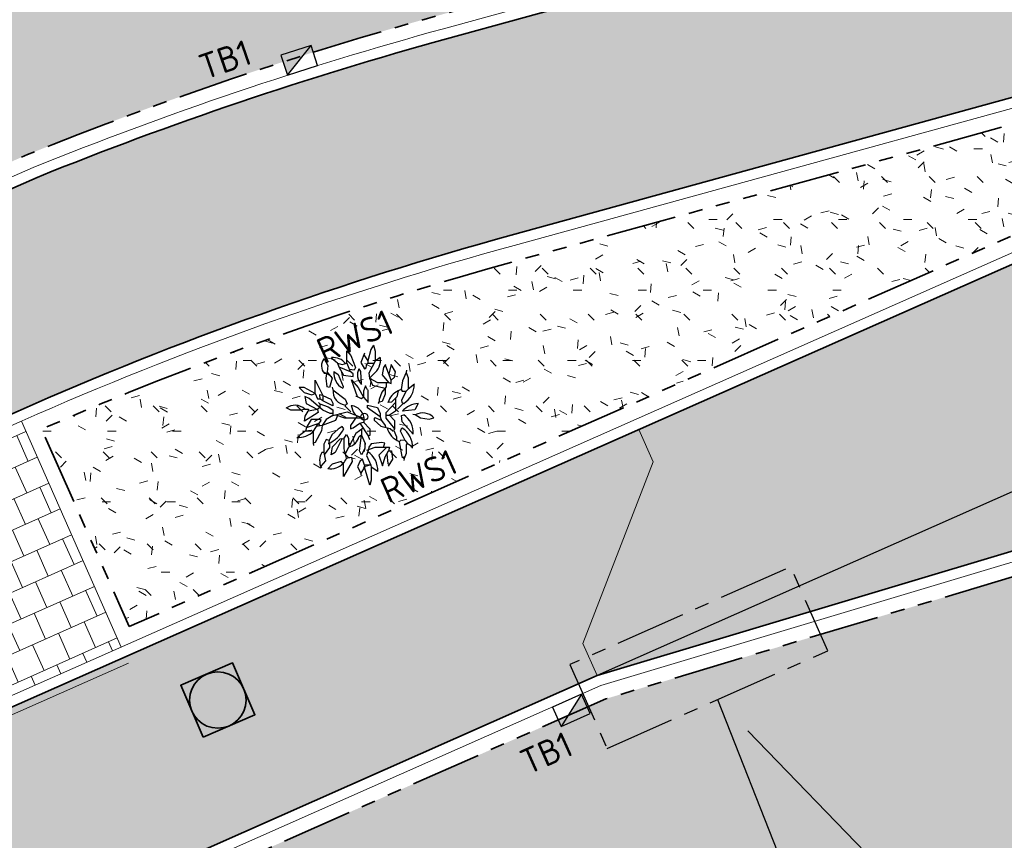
# Model space of a CAD drawing. Header units: metres. Extents: x 196651 to 397723, y 354703 to 710691.
# Tile 75 of 256: x 197737 to 197751, y 356088 to 356100. Entities that reach past the tile are written whole.
import ezdxf
from ezdxf.enums import TextEntityAlignment as Align

# ---------------------------------------------------------------- set-up
doc = ezdxf.new("R2010")
doc.units = ezdxf.units.M
doc.header["$MEASUREMENT"] = 0
for name, pattern in [('VH-OPSLUITBAND_100X200', [16, 8, -2, 4, -2]), ('VH-RWSBAND_110X220', [24, 10, -2, 2, -2, 2, -2, 2, -2]), ('VH-TROTTOIRBAND_180-200', [20, 10, -2, 2, -2, 2, -2]), ('XX-CENTER', [8, 5, -1, 1, -1])]:
    doc.linetypes.add(name, pattern=pattern)
doc.layers.add('$0$X-XX-HULPLIJNEN', color=4, linetype='Continuous', lineweight=18, plot=False)
doc.layers.add('X-XX-AL-HULPLIJNEN', color=4, linetype='Continuous', lineweight=25, plot=False)
for name, color, linetype, lineweight in [('N-WE-GR-BOOM-S', 96, 'Continuous', 25), ('N-WE-GR-GRAS_BERM-A', 86, 'Continuous', 5), ('N-WE-RI-PUT_OPHOOGTEBRENGEN-G', 7, 'Continuous', 35), ('N-WE-VH-GOOT_TEGEL-G', 170, 'Continuous', 35), ('N-WE-VH-KANTOPSLUITING_TEKST-T', 7, 'VH-OPSLUITBAND_100X200', 35), ('N-WE-VH-KANTOPSLUITING_TROTTOIRBAND_180 200-G', 6, 'VH-TROTTOIRBAND_180-200', 35), ('N-WE-VH-KANTOPSLUITING_TROTTOIRBAND_RWS_110 220-G', 6, 'VH-RWSBAND_110X220', 35), ('N-WE-VH-KANTVERHARDING-G', 1, 'Continuous', 5), ('N-WE-VH-VERHARDING_ASFALT_DEKLAAG-G_ZWART', 252, 'Continuous', 5), ('N-WE-VH-VERHARDING_BETON-A-200', 253, 'Continuous', 5), ('N-WE-VH-VERHARDING_TEGEL-200X200X50-A', 252, 'Continuous', 18), ('N-WE-VH-VERHARDING_TEGEL-A', 252, 'Continuous', 5)]:
    doc.layers.add(name, color=color, linetype=linetype, lineweight=lineweight)
doc.layers.add('N-WE-RI-HWA_KOLK_TROTTOIR-S', color=150, linetype='Continuous')
doc.layers.add('X-XX-AL-VERWIJZING_DETAIL', color=3, linetype='XX-CENTER')
doc.styles.add('NLCS-ISO', font='NLCS-ISO.ttf')
pattern_1 = [(0, (0, 0), (1, 1), [0.12, -0.8]), (45, (0.4, 0.2), (-0.1131370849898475, 1.866761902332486), [0.12, -0.8]), (29.99999999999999, (0.08, 0.12), (0.2274613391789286, 1.286025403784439), [0.12, -0.8]), (15, (0.32, 0.48), (0.3856270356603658, 0.7244941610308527), [0.12, -0.8]), (135, (0.16, 2), (-0.02828427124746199, -0.6505382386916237), [0.12, -0.8]), (150, (1.2, 0.4), (0.2156921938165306, -0.5864101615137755), [0.12, -0.8]), (165, (0.24, 0.04), (0.1434520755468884, -0.7010146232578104), [0.12, -0.8]), (85, (0.4, 0.4), (-0.872677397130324, 1.040016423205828), [0.12, -0.8]), (99.99999999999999, (0, 0), (-1.112117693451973, 0.7787131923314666), [0.12, -0.7999999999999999])]

# ---------------------------------------------------------------- blocks, each defined once
blk = doc.blocks.new('TEKST TB')
at = {"style": 'NLCS-ISO'}
blk.add_attdef('TEKST_TROTTOIRBANDEN', text='', height=0.36, rotation=0.340705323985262, dxfattribs=at).set_placement((0, 0), align=Align.BOTTOM_CENTER)
blk = doc.blocks.new('N-SRI-HWA-KOLK_TROTTOIR-SO')
blk.add_hatch(color=256).paths.add_polyline_path([(1.125000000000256, 0.7499999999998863), (-1.124999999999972, 0.7499999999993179), (-1.124999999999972, -0.7499999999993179)])
blk.add_line((-1.124999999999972, -0.7499999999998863), (1.124999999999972, 0.7499999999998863))
at = {"flags": 128}
blk.add_lwpolyline([(-1.124999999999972, -0.7499999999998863), (1.124999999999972, -0.7499999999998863), (1.124999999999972, 0.7499999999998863), (-1.124999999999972, 0.7499999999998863)], close=True, dxfattribs=at)
blk = doc.blocks.new('OP HOOGTE BRENGEN PUT')
at = {"layer": 'N-WE-RI-PUT_OPHOOGTEBRENGEN-G', "flags": 128}
blk.add_lwpolyline([(-0.4000000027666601, -0.3999999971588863), (-0.4000000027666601, 0.400000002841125), (0.3999999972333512, 0.400000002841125), (0.3999999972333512, -0.3999999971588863)], close=True, dxfattribs=at)
at = {"layer": 'N-WE-RI-PUT_OPHOOGTEBRENGEN-G'}
blk.add_circle((0, 0), 0.4, dxfattribs=at)
blk = doc.blocks.new('BA041')
for p, q in [((330.1999999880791, 2531.533349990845), (237.0666500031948, 2379.133349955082)), ((330.1999999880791, 2531.533349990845), (389.4666500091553, 2328.333350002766)), ((-1126.066650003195, 2040.466649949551), (-1159.933349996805, 2099.733349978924)), ((-618.0666500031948, 1896.533349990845), (-618.0666500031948, 2336.799999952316)), ((-618.0666500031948, 2336.799999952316), (-474.1333500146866, 2175.933349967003)), ((-474.1333500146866, 2175.933349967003), (-313.2666499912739, 1744.133349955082)), ((8.466650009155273, 2252.133349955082), (-127, 1921.933349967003)), ((-14.13205000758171, 2197.048999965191), (127, 1981.199999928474)), ((237.0666500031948, 2379.133349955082), (127, 1981.199999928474)), ((389.4666500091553, 2328.333350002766), (389.4666500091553, 1964.266649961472)), ((567.2666500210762, 2099.733349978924), (389.4666500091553, 1964.266649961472)), ((-1422.40000000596, 2057.399999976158), (-1286.933349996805, 1811.866649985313)), ((-1286.933349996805, 1811.866649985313), (-1312.333350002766, 1574.799999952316)), ((-948.2666499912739, 1896.533349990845), (-1126.066650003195, 2040.466649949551)), ((-948.2666499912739, 1896.533349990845), (-778.9333499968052, 1845.733349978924)), ((-948.2666499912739, 1896.533349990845), (-897.4666500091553, 1769.533349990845)), ((-897.4666500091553, 1769.533349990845), (-736.5999999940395, 1473.199999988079)), ((-897.4666500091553, 1769.533349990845), (-499.5333499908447, 1608.666649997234)), ((-778.9333499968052, 1845.733349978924), (-618.0666500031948, 1896.533349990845)), ((-618.0666500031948, 1896.533349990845), (-499.5333499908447, 1608.666649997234)), ((-127, 1921.933349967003), (8.466650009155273, 1701.799999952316)), ((67.73335000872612, 1735.66664993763), (93.13334998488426, 1879.599999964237)), ((93.13334998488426, 1879.599999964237), (127, 1896.533349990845)), ((127, 1981.199999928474), (127, 1896.533349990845)), ((127, 1896.533349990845), (352.1441999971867, 1896.533349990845)), ((389.4666500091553, 1964.266649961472), (160.8666499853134, 1549.399999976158)), ((753.533350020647, 1854.199999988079), (685.8000000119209, 1744.133349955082)), ((762, 1786.466650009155), (753.533350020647, 1854.199999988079)), ((956.7333500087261, 1295.399999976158), (762, 1786.466650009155)), ((956.7333500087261, 1854.199999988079), (873.6000999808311, 1505.040349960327)), ((1109.133349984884, 1591.733349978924), (956.7333500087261, 1854.199999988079)), ((-1329.266649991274, 1532.466649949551), (-1405.466650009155, 1532.466649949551)), ((-1354.666649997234, 1363.133349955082), (-1329.266649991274, 1532.466649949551)), ((-1312.333350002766, 1574.799999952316), (-1329.266649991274, 1532.466649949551)), ((-1312.333350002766, 1574.799999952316), (-1143, 1363.133349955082)), ((-1075.266649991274, 1600.199999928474), (-922.8666500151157, 1498.599999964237)), ((-922.8666500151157, 1498.599999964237), (-753.533350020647, 1066.799999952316)), ((-736.5999999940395, 1473.199999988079), (-389.4666500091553, 1430.866649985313)), ((-364.0666500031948, 1651), (-527.5967000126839, 1676.820549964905)), ((-389.4666500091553, 1523.999999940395), (-499.5333499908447, 1608.666649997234)), ((-389.4666500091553, 1430.866649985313), (-389.4666500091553, 1523.999999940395)), ((-313.2666499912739, 1744.133349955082), (-364.0666500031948, 1651)), ((-127, 1600.199999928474), (-186.2666499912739, 1701.799999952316)), ((-93.13334998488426, 1151.466650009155), (-127, 1600.199999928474)), ((8.466650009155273, 1701.799999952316), (67.73335000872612, 1735.66664993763)), ((160.8666499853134, 1549.399999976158), (186.2666500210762, 1371.599999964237)), ((186.2666500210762, 1371.599999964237), (321.7333500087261, 1507.066649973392)), ((685.8000000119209, 1744.133349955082), (635, 1490.133349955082)), ((635, 1490.133349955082), (863.6000000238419, 1219.199999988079)), ((956.7333500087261, 1295.399999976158), (1066.800000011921, 1405.466649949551)), ((1066.800000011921, 1405.466649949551), (1109.133349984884, 1591.733349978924)), ((1490.133349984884, 1566.333350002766), (1354.666649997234, 1270)), ((1498.59999999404, 1651), (1490.133349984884, 1566.333350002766)), ((1490.133349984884, 1566.333350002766), (1557.866649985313, 1380.066649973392)), ((-1744.133349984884, 1295.399999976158), (-1473.200000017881, 753.5333499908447)), ((-1744.133349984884, 821.2666499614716), (-1744.133349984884, 1295.399999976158)), ((-1320.799999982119, 1058.333349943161), (-1354.666649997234, 1363.133349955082)), ((-1227.666649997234, 1041.399999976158), (-1320.799999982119, 1058.333349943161)), ((-1143, 1363.133349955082), (-1227.666649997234, 1041.399999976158)), ((-1134.533349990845, 1049.866649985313), (-1109.133349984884, 956.7333499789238)), ((-753.533350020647, 1066.799999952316), (-761.9999999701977, 1016)), ((-457.1999999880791, 1303.866649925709), (-211.6666499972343, 1041.399999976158)), ((-237.0666500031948, 711.1999999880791), (-457.1999999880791, 1303.866649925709)), ((42.33335000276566, 1100.66664993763), (-25.40000000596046, 905.9333499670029)), ((118.533350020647, 956.7333499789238), (42.33335000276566, 1100.66664993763)), ((186.2666500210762, 1371.599999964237), (474.1333500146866, 1219.199999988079)), ((186.2666500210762, 1371.599999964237), (287.8666500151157, 1117.599999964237)), ((287.8666500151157, 1117.599999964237), (745.0666500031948, 1016)), ((474.1333500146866, 1219.199999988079), (863.6000000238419, 1219.199999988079)), ((770.4666500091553, 1058.333349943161), (626.533350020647, 872.0666499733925)), ((770.4666500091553, 1219.199999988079), (770.4666500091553, 1058.333349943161)), ((863.6000000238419, 1219.199999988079), (956.7333500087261, 1176.866649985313)), ((956.7333500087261, 1176.866649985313), (956.7333500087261, 1295.399999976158)), ((1354.666649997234, 1270), (1303.866650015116, 965.1999999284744)), ((1557.866649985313, 1380.066649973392), (1557.866649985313, 982.1333499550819)), ((1778, 1151.466650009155), (1557.866649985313, 982.1333499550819)), ((-2302.933349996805, 1041.399999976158), (-2133.59999999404, 855.1333499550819)), ((-2133.59999999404, 1041.399999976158), (-2302.933349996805, 1041.399999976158)), ((-1744.133349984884, 821.2666499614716), (-2133.59999999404, 1041.399999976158)), ((-2133.59999999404, 855.1333499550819), (-1862.666649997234, 770.4666500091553)), ((-2108.199999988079, 719.6666499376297), (-2057.399999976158, 474.1333499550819)), ((-1955.799999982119, 643.4666499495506), (-2108.199999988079, 719.6666499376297)), ((-1862.666649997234, 770.4666500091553), (-1744.133349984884, 821.2666499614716)), ((-1744.133349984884, 821.2666499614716), (-1659.466649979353, 635)), ((-1473.200000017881, 753.5333499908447), (-1591.733350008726, 770.4666500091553)), ((-1591.733350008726, 770.4666500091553), (-1574.800000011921, 635)), ((-1473.200000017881, 753.5333499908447), (-1473.200000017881, 564.6615499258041)), ((-1473.200000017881, 753.5333499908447), (-1185.333350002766, 618.0666499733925)), ((-1109.133349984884, 956.7333499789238), (-677.3333500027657, 626.5333499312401)), ((-237.0666500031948, 711.1999999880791), (-304.8000000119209, 719.6666499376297)), ((-101.5999999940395, 635), (-237.0666500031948, 711.1999999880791)), ((-211.6666499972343, 1041.399999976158), (-25.40000000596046, 694.2666499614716)), ((-25.40000000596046, 905.9333499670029), (-25.40000000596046, 694.2666499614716)), ((135.4666500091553, 507.9999999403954), (135.4666500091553, 956.7333499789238)), ((626.533350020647, 872.0666499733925), (524.9333500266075, 609.5999999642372)), ((745.0666500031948, 795.8666499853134), (635, 541.8666499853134)), ((745.0666500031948, 1016), (745.0666500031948, 795.8666499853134)), ((1151.466649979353, 702.7333499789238), (965.2000000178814, 516.4666499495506)), ((1202.266650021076, 922.8666499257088), (1151.466649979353, 702.7333499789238)), ((1303.866650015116, 965.1999999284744), (1337.733350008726, 905.9333499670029)), ((1490.133349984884, 905.9333499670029), (1320.799999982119, 584.1999999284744)), ((1337.733350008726, 905.9333499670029), (1490.133349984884, 905.9333499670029)), ((1557.866649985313, 982.1333499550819), (1490.133349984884, 905.9333499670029)), ((-2057.399999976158, 474.1333499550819), (-1659.466649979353, 262.4666499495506)), ((-1473.200000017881, 237.0666499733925), (-1955.799999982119, 643.4666499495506)), ((-1659.466649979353, 635), (-1574.800000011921, 635)), ((-1617.133349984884, 499.5333499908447), (-1574.800000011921, 457.1999999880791)), ((-1464.733350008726, 558.7999999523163), (-1574.800000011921, 635)), ((-1574.800000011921, 457.1999999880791), (-1278.466649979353, 355.5999999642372)), ((-1574.800000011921, 457.1999999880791), (-1574.800000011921, 321.7333499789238)), ((-1117.59999999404, 389.4666500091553), (-1464.733350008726, 558.7999999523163)), ((-1278.466649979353, 355.5999999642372), (-1109.133349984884, 245.5333499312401)), ((-1185.333350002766, 618.0666499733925), (-1117.59999999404, 482.5999999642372)), ((-1117.59999999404, 482.5999999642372), (-1117.59999999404, 389.4666500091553)), ((-677.3333500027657, 626.5333499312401), (-609.5999999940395, 457.1999999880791)), ((-609.5999999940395, 457.1999999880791), (-651.9333499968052, 423.333349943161)), ((-465.6666499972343, 397.9333499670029), (-389.4666500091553, 169.333349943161)), ((-25.40000000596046, 694.2666499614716), (-101.5999999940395, 635)), ((-25.40000000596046, 694.2666499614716), (135.4666500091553, 507.9999999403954)), ((118.533350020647, 414.8666499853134), (474.1333500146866, 321.7333499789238)), ((118.533350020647, 313.2666499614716), (118.533350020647, 414.8666499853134)), ((635, 541.8666499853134), (491.0666500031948, 499.5333499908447)), ((491.0666500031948, 499.5333499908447), (508, 474.1333499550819)), ((524.9333500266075, 609.5999999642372), (524.9333500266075, 509.4940999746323)), ((1100.666649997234, 507.9999999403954), (762, 143.9333499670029)), ((965.2000000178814, 516.4666499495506), (838.1999999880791, 499.5333499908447)), ((1100.666649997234, 651.9333499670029), (1100.666649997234, 194.7333499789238)), ((1320.799999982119, 584.1999999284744), (1329.266649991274, 499.5333499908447)), ((1329.266649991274, 499.5333499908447), (1405.466650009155, 474.1333499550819)), ((1913.466650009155, 465.6666499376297), (1786.466650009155, 245.5333499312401)), ((-2599.266650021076, 228.5999999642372), (-2768.59999999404, 313.2666499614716)), ((-2226.733349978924, 228.5999999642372), (-2599.266650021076, 228.5999999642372)), ((-2108.199999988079, 270.9333499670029), (-2226.733349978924, 228.5999999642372)), ((-1634.066650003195, 152.3999999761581), (-2116.666649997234, -152.4000000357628)), ((-2116.666649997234, -152.4000000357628), (-2091.266649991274, 16.93334996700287)), ((-2108.199999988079, 270.9333499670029), (-1972.733350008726, 270.9333499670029)), ((-2091.266649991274, 16.93334996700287), (-1989.666649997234, 203.1999999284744)), ((-1972.733350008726, 270.9333499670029), (-1989.666649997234, 203.1999999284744)), ((-1659.466649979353, 262.4666499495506), (-1989.666649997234, 203.1999999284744)), ((-1574.800000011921, 321.7333499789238), (-1659.466649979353, 262.4666499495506)), ((-1659.466649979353, 262.4666499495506), (-1634.066650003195, 152.3999999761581)), ((-1210.733349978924, 118.5333499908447), (-1473.200000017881, 237.0666499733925)), ((-1109.133349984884, 42.33334994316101), (-1354.666649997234, -93.13335007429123)), ((-1109.133349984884, 118.5333499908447), (-1210.733349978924, 118.5333499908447)), ((-1109.133349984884, 245.5333499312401), (-1109.133349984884, 42.33334994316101)), ((-1109.133349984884, 42.33334994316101), (-601.1333499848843, 169.333349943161)), ((-947.7285000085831, 43.74604994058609), (-1016, -135.4666500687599)), ((-1012.480150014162, 66.49664998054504), (-702.7333499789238, -42.33335000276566)), ((-601.1333499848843, 169.333349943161), (-59.26664999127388, -42.33335000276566)), ((-254.0692999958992, 33.76144993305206), (-482.5999999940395, -313.2666500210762)), ((-389.4666500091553, 169.333349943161), (-307.5522999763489, 54.65324991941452)), ((558.8000000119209, -5.960464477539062e-08), (118.533350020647, 313.2666499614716)), ((474.1333500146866, 321.7333499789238), (558.8000000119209, 118.5333499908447)), ((558.8000000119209, 118.5333499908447), (558.8000000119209, -5.960464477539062e-08)), ((762, 143.9333499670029), (762, -50.80000007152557)), ((762, 59.26664996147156), (889, 59.26664996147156)), ((1100.666649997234, 194.7333499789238), (889, 59.26664996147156)), ((889, 59.26664996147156), (1075.266650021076, -135.4666500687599)), ((1320.799999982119, 42.33334994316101), (1397, 67.73334991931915)), ((1346.200000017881, -177.8000000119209), (1320.799999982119, 42.33334994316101)), ((1786.466650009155, 245.5333499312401), (1346.200000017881, 194.7333499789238)), ((1718.733349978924, 93.13335001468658), (1803.40000000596, 76.19999998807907)), ((1803.40000000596, 76.19999998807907), (1989.666650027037, -33.86665004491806)), ((-1888.066649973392, -101.6000000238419), (-2057.399999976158, -397.9333500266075)), ((-1651, -254.0000000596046), (-2057.399999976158, -397.9333500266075)), ((-1574.800000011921, -101.6000000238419), (-1888.066649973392, -101.6000000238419)), ((-1651, -254.0000000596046), (-1811.866650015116, -516.4666500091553)), ((-1490.133349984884, -304.8000000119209), (-1707.789800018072, -346.6570000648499)), ((-1608.666649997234, -254.0000000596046), (-1651, -254.0000000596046)), ((-1608.666649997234, -254.0000000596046), (-1524, -135.4666500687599)), ((-1608.666649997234, -254.0000000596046), (-1591.111949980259, -324.2189500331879)), ((-1524, -135.4666500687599), (-1574.800000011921, -101.6000000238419)), ((-1490.133349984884, -304.8000000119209), (-1515.533349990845, -499.5333500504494)), ((-1354.666649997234, -93.13335007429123), (-1490.133349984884, -304.8000000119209)), ((-1016, -135.4666500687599), (-1490.133349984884, -304.8000000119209)), ((-778.9333499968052, -347.1333500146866), (-931.3333499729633, -440.2666500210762)), ((-728.1333499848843, -431.8000000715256), (-778.9333499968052, -347.1333500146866)), ((-702.7333499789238, -42.33335000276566), (-59.26664999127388, -42.33335000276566)), ((-482.5999999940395, -313.2666500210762), (-482.5999999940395, -423.3333500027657)), ((-389.4666500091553, -389.4666500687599), (-160.8666499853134, -228.6000000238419)), ((-160.8666499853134, -228.6000000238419), (-25.40000000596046, -194.7333500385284)), ((-160.8666499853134, -228.6000000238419), (135.4666500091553, -677.3333500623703)), ((-59.26664999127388, -42.33335000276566), (0, -5.960464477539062e-08)), ((-25.40000000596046, -194.7333500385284), (194.7333500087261, -431.8000000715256)), ((381, -33.86665004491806), (347.1333500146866, -50.80000007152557)), ((347.1333500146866, -50.80000007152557), (347.1333500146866, -118.5333500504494)), ((347.1333500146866, -118.5333500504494), (584.2000000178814, -330.2000000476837)), ((609.5999999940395, -135.4666500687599), (381, -33.86665004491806)), ((558.8000000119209, -5.960464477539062e-08), (609.5999999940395, -135.4666500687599)), ((584.2000000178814, -330.2000000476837), (922.8666500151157, -414.8666500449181)), ((609.5999999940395, -135.4666500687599), (736.5999999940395, -313.2666500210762)), ((736.5999999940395, -313.2666500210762), (753.533350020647, -372.5333500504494)), ((762, -50.80000007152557), (1075.266650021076, -431.8000000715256)), ((1075.266650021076, -135.4666500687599), (1075.266650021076, -431.8000000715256)), ((1735.666649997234, -618.0666500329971), (1346.200000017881, -177.8000000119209)), ((1989.666650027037, -33.86665004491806), (2294.466650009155, -84.66664999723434)), ((2294.466650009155, -84.66664999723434), (2463.800000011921, -42.33335000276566)), ((-2286, -651.9333500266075), (-2319.866650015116, -728.1333500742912)), ((-2074.333350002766, -499.5333500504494), (-2286, -651.9333500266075)), ((-2057.399999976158, -397.9333500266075), (-2074.333350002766, -499.5333500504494)), ((-2074.333350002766, -499.5333500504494), (-1879.59999999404, -474.1333500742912)), ((-1879.59999999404, -474.1333500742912), (-1811.866650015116, -541.8666500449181)), ((-1811.866650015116, -516.4666500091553), (-1811.866650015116, -939.8000000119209)), ((-1515.533349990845, -499.5333500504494), (-1735.666649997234, -914.4000000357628)), ((-1151.466649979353, -643.4666500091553), (-1244.59999999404, -846.6666499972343)), ((-931.3333499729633, -440.2666500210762), (-1151.466649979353, -643.4666500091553)), ((-728.1333499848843, -787.3999999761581), (-626.5333499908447, -626.5333499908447)), ((-304.8000000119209, -592.666650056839), (-685.8000000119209, -1337.733350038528)), ((-626.5333499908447, -626.5333499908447), (-558.7999999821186, -762)), ((-482.5999999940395, -423.3333500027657), (-389.4666500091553, -389.4666500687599)), ((-43.0947499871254, -406.9403500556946), (-304.8000000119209, -592.666650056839)), ((-101.5999999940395, -651.9333500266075), (-186.2666499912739, -711.2000000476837)), ((-169.3333500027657, -1210.733350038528), (-101.5999999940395, -651.9333500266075)), ((-101.5999999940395, -448.4602000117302), (-101.5999999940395, -651.9333500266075)), ((-101.5999999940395, -651.9333500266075), (16.93335002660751, -922.8666500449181)), ((194.7333500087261, -668.8666500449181), (135.4666500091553, -677.3333500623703)), ((135.4666500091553, -677.3333500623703), (186.2666500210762, -804.3333500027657)), ((194.7333500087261, -431.8000000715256), (194.7333500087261, -668.8666500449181)), ((922.8666500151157, -414.8666500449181), (1016, -499.5333500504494)), ((1016, -499.5333500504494), (1041.399999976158, -491.0666500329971)), ((1075.266650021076, -431.8000000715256), (1041.399999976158, -491.0666500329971)), ((1041.399999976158, -491.0666500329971), (1143, -711.2000000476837)), ((1286.933349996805, -508), (1329.266649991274, -397.9333500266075)), ((1447.800000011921, -846.6666499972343), (1286.933349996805, -508)), ((1329.266649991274, -397.9333500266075), (1346.200000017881, -406.4000000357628)), ((-1735.666649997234, -914.4000000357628), (-1811.866650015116, -939.8000000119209)), ((-1811.866650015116, -939.8000000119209), (-1803.40000000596, -1016.000000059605)), ((-1354.666649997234, -804.3333500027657), (-1430.866649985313, -973.666650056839)), ((-1430.866649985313, -973.666650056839), (-1430.866649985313, -1261.533349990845)), ((-1244.59999999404, -846.6666499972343), (-1354.666649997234, -804.3333500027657)), ((-1244.59999999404, -846.6666499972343), (-1270, -956.7333500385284)), ((-1270, -956.7333500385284), (-1236.133349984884, -948.2666500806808)), ((-1236.133349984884, -948.2666500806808), (-1236.133349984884, -1092.200000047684)), ((-1126.066650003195, -1066.800000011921), (-855.1333500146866, -787.3999999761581)), ((-778.9333499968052, -770.4666500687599), (-1032.933349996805, -1270.000000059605)), ((-855.1333500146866, -787.3999999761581), (-778.9333499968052, -770.4666500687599)), ((-778.9333499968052, -770.4666500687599), (-728.1333499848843, -787.3999999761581)), ((-728.1333499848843, -787.3999999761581), (-728.1333499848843, -1134.533350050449)), ((-558.7999999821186, -762), (-558.7999999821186, -956.7333500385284)), ((-558.7999999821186, -956.7333500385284), (-474.1333500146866, -931.3333500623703)), ((-558.7999999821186, -956.7333500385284), (-533.3999999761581, -1066.800000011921)), ((16.93335002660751, -922.8666500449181), (16.93335002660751, -1126.066650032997)), ((245.533350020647, -956.7333500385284), (160.8666499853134, -1075.266650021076)), ((618.0666500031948, -914.4000000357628), (245.533350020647, -956.7333500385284)), ((728.1333500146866, -931.3333500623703), (618.0666500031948, -914.4000000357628)), ((685.8000000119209, -1075.266650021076), (728.1333500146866, -931.3333500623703)), ((1143, -711.2000000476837), (1143, -821.2666500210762)), ((1295.40000000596, -829.7333500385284), (1236.133350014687, -889.0000000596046)), ((1236.133350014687, -889.0000000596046), (1329.266649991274, -1405.466650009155)), ((1447.800000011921, -846.6666499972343), (1295.40000000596, -829.7333500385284)), ((1447.800000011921, -846.6666499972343), (1524, -939.8000000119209)), ((1524, -939.8000000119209), (1481.666650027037, -990.6000000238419)), ((1481.666650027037, -990.6000000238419), (1481.666650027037, -1303.866649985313)), ((1524, -939.8000000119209), (1701.800000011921, -1058.333350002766)), ((-1430.866649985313, -1261.533349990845), (-1498.59999999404, -1270.000000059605)), ((-1430.866649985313, -1261.533349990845), (-1380.066649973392, -1557.866650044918)), ((-1236.133349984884, -1092.200000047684), (-1415.876499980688, -1348.97595000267)), ((-1176.866649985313, -1354.666650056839), (-1126.066650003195, -1066.800000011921)), ((-1032.933349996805, -1270.000000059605), (-1176.866649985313, -1354.666650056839)), ((-728.1333499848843, -1134.533350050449), (-643.4666500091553, -1473.200000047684)), ((-101.5999999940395, -1346.200000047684), (-169.3333500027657, -1210.733350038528)), ((16.93335002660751, -1126.066650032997), (-101.5999999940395, -1346.200000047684)), ((152.4000000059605, -1159.933350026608), (76.2000000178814, -1371.600000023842)), ((76.2000000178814, -1371.600000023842), (228.5999999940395, -1718.733350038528)), ((93.13334998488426, -1185.333350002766), (381, -1075.266650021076)), ((160.8666499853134, -1075.266650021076), (152.4000000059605, -1159.933350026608)), ((381, -1075.266650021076), (897.4666500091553, -1075.266650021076)), ((795.8666500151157, -1075.266650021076), (516.4666500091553, -1363.133350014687)), ((516.4666500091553, -1363.133350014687), (643.4666500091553, -1744.133350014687)), ((736.5999999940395, -1422.400000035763), (863.6000000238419, -1210.733350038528)), ((796.1085500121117, -1323.219050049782), (829.7333500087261, -1659.466650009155)), ((897.4666500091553, -1075.266650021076), (863.6000000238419, -1210.733350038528)), ((863.6000000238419, -1210.733350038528), (965.2000000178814, -1210.733350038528)), ((965.2000000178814, -1210.733350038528), (999.0666500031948, -1498.600000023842)), ((1481.666650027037, -1303.866649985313), (1413.933349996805, -1481.666649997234)), ((-1380.066649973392, -1557.866650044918), (-1540.933349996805, -1752.600000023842)), ((-1134.533349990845, -1684.866649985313), (-1295.40000000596, -1845.733350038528)), ((-821.2666499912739, -1583.266650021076), (-1134.533349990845, -1684.866649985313)), ((-761.9999999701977, -1651.000000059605), (-821.2666499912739, -1583.266650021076)), ((-431.7999999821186, -1583.266650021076), (-736.5999999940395, -2116.666649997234)), ((-736.5999999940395, -2116.666649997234), (-736.5999999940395, -1608.666650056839)), ((-643.4666500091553, -1473.200000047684), (-448.7333500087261, -1430.866650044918)), ((-448.7333500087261, -1430.866650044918), (-431.7999999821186, -1583.266650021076)), ((-152.3999999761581, -1591.733350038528), (-245.533350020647, -1778)), ((-59.26664999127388, -1507.066650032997), (-152.3999999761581, -1591.733350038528)), ((8.466650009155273, -1718.733350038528), (-59.26664999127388, -1507.066650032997)), ((228.5999999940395, -1718.733350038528), (8.466650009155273, -1718.733350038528)), ((8.466650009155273, -1718.733350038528), (8.466650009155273, -1786.46665006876)), ((228.5999999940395, -1718.733350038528), (245.533350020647, -1786.46665006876)), ((643.4666500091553, -1744.133350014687), (736.5999999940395, -1422.400000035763)), ((829.7333500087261, -1659.466650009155), (878.2755500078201, -1699.918500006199)), ((999.0666500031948, -1498.600000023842), (846.6666499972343, -1752.600000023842)), ((1329.266649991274, -1405.466650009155), (1413.933349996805, -1481.666649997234)), ((1397, -1413.933350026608), (1413.933349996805, -1481.666649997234)), ((1413.933349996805, -1481.666649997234), (1405.466650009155, -1549.400000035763)), ((-245.533350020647, -1778), (-118.5333499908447, -1998.133350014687)), ((8.466650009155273, -1786.46665006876), (-118.5333499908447, -1998.133350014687)), ((-118.5333499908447, -1998.133350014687), (-118.5333499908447, -2074.333350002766)), ((194.7333500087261, -2421.466650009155), (8.466650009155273, -1786.46665006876)), ((245.533350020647, -1786.46665006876), (245.533350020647, -2252.133350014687)), ((482.5999999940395, -1938.866650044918), (245.533350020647, -1786.46665006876)), ((245.533350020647, -2252.133350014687), (194.7333500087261, -2421.466650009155))]:
    blk.add_line(p, q)
blk.add_circle((0, -5.960464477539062e-08), 125)
for centre, radius, start, end in [((-1109.133349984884, 1523.999999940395), 575.73335, 39.05313700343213, 95.04245100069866), ((-59.26664999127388, 2015.066649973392), 634.9999999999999, 306.8698979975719, 7.696051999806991), ((-1100.666649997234, 1803.399999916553), 414.86665, 141.709836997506, 221.6335389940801), ((-482.5999999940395, 1540.933349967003), 601.13335, 174.2894069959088, 241.9754990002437), ((203.1999999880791, 1481.66664993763), 448.7333499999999, 150.5241109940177, 228.0940580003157), ((990.5999999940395, 1134.533349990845), 778.93335, 302.1372490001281, 1.231976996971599), ((-626.5333499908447, 897.4666499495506), 482.5999999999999, 172.9987319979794, 266.9335139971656), ((1524, 279.3999999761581), 719.6666499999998, 116.5650509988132, 162.204011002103), ((1524, 279.3999999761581), 719.6666499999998, 107.795988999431, 116.5650509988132), ((-2455.333350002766, -118.5333500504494), 524.9333499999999, 48.28924299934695, 125.9605169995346), ((-499.5333499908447, -110.0666500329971), 499.53335, 349.8753279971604, 86.18592499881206), ((1964.266649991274, -338.666650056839), 812.7999999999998, 93.61388099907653, 139.2053569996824), ((990.5999999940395, -558.8000000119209), 745.0666499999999, 355.4519579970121, 57.03059599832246), ((2074.333350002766, -406.4000000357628), 541.86665, 43.06941299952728, 119.310006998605), ((-2353.733350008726, 93.13335001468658), 829.7333500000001, 267.6626939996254, 311.6335389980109), ((-1727.199999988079, 67.73334991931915), 1117.6, 294.0502990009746, 333.434949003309), ((1481.666650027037, -237.0666500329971), 685.7999999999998, 192.8356089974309, 249.3624529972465), ((922.8666500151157, -1066.800000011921), 787.3999999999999, 356.3861189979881, 57.33908700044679), ((-685.8000000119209, -575.7333500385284), 516.4666499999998, 287.241459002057, 344.8270850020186), ((-1041.399999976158, -1557.866650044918), 541.86665, 147.8042659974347, 208.1237349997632), ((-321.7333499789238, -1913.466650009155), 804.3333500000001, 358.1912609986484, 56.47552699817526), ((-1193.800000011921, -1236.133350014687), 609.5999999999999, 260.5376780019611, 316.1457630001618), ((-1193.800000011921, -1236.133350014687), 609.5999999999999, 316.1457630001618, 336.6951090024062)]:
    blk.add_arc(centre, radius, start, end)

msp = doc.modelspace()

# ---------------------------------------------------------------- hatches: boundary and pattern name
at = {"layer": 'N-WE-GR-GRAS_BERM-A'}
h = msp.add_hatch(dxfattribs=at)
h.set_pattern_fill('AGR-GRAS_01', color=256, scale=0.04, pattern_type=2)
h.set_pattern_definition(pattern_1)
edge = h.paths.add_edge_path()
edge.add_line((197796.7867078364, 356126.9798025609), (197796.3839330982, 356127.8898365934))
edge.add_line((197796.3839330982, 356127.8898365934), (197796.1051509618, 356127.7640552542))
edge.add_arc((197803.3638911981, 356111.6757616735), 17.65000000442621, 114.2840150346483, 127.7039180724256)
edge.add_arc((197778.9006453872, 356143.3230301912), 22.34999999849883, 293.6748185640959, 307.70391807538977, ccw=False)
edge.add_line((197787.8751829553, 356122.8540249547), (197772.1518335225, 356115.960197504))
edge.add_line((197772.1518335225, 356115.960197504), (197760.2653654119, 356110.7486323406))
edge.add_line((197760.2653654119, 356110.7486323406), (197749.5600917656, 356106.0549562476))
edge.add_line((197749.5600917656, 356106.0549562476), (197737.8590042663, 356100.9607412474))
edge.add_arc((197748.1576739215, 356077.3053527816), 25.80000000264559, 113.5265040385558, 118.4513057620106)
edge.add_line((197735.8662519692, 356099.989288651), (197735.9141821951, 356099.9026543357))
edge.add_line((197735.9141821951, 356099.9026543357), (197735.0391689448, 356099.4185553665))
edge.add_arc((197735.1843986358, 356099.1560513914), 0.3000000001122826, 118.9534562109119, 203.8738482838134)
edge.add_line((197734.9100670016, 356099.0346341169), (197735.653495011, 356097.354924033))
edge.add_line((197735.653495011, 356097.354924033), (197736.9450981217, 356097.9207238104))
edge.add_arc((197756.9700490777, 356048.3636472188), 53.45000001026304, 105.3857843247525, 112.0025765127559, ccw=False)
edge.add_line((197742.7888603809, 356099.8980666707), (197753.8018693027, 356102.928615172))
edge.add_arc((197741.4513672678, 356147.8103219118), 46.55000000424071, 285.3857843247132, 293.8738483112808)
edge.add_line((197760.2912810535, 356105.2431966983), (197776.7323219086, 356112.5198871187))
edge.add_arc((197757.8924081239, 356155.0870123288), 46.55000000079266, 293.873848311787, 305.2692722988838)
edge.add_line((197784.7713020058, 356117.0813869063), (197787.9890729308, 356119.3571058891))
edge.add_arc((197818.8521637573, 356075.717993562), 53.45000000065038, 114.8229858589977, 125.2692722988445, ccw=False)
edge.add_line((197796.4129862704, 356124.2297015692), (197795.792770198, 356125.6041591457))
edge.add_line((197795.792770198, 356125.6041591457), (197796.7867078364, 356126.9798025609))
h = msp.add_hatch(dxfattribs=at)
h.set_pattern_fill('AGR-GRAS_01', color=256, scale=0.04, pattern_type=2)
h.set_pattern_definition(pattern_1)
h.paths.add_polyline_path([(197754.8845264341, 356098.5331830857), (197754.5251053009, 356099.3452634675), (197743.8995130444, 356096.421323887, 0.03602145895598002), (197737.1475062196, 356094.0287537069), (197738.3857913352, 356091.2309575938)])
h = msp.add_hatch(dxfattribs=at)
h.set_pattern_fill('AGR-GRAS_01', color=256, scale=0.04, pattern_type=2)
h.set_pattern_definition(pattern_1)
h.paths.add_polyline_path([(197764.2876948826, 356092.8401962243, 0.009918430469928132), (197766.0742352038, 356093.5888897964), (197769.0207876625, 356094.8930134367), (197768.0538846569, 356097.0776455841), (197745.1424952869, 356090.206910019), (197739.8532577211, 356087.8659302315), (197740.0151474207, 356087.5001547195), (197740.4198716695, 356086.5857159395), (197740.3284277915, 356086.5452435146), (197741.4886687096, 356083.9237813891), (197743.121988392, 356084.4987442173, 0.009632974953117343), (197744.8842203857, 356085.157509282)])
at = {"layer": 'N-WE-VH-VERHARDING_ASFALT_DEKLAAG-G_ZWART'}
h = msp.add_hatch(color=256, dxfattribs=at)
edge = h.paths.add_edge_path()
edge.add_line((197796.5909195, 356116.5875230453), (197799.6664115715, 356117.9487144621))
edge.add_line((197799.6664115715, 356117.9487144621), (197801.0024187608, 356114.9301239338))
edge.add_line((197801.0024187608, 356114.9301239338), (197801.8359126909, 356115.5177359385))
edge.add_line((197801.8359126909, 356115.5177359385), (197802.4610331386, 356115.9584449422))
edge.add_line((197802.4610331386, 356115.9584449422), (197814.9221508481, 356121.4736490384))
edge.add_line((197814.9221508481, 356121.4736490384), (197813.7277838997, 356124.1722159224))
edge.add_arc((197812.276875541, 356128.0603214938), 4.149999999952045, 221.1364156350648, 290.4638586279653, ccw=False)
edge.add_arc((197809.640866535, 356125.7578322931), 0.6500000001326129, 113.8738483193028, 221.1364156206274, ccw=False)
edge.add_line((197809.3777957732, 356126.3522175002), (197812.2084394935, 356127.6050407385))
edge.add_line((197812.2084394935, 356127.6050407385), (197811.0090005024, 356130.315067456))
edge.add_line((197811.0090005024, 356130.315067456), (197797.3613061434, 356124.2746927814))
edge.add_arc((197818.852163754, 356075.7179935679), 53.0999999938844, 113.8738483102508, 125.2692723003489)
edge.add_line((197788.1911698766, 356119.0713493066), (197784.9733989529, 356116.7956303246))
edge.add_arc((197757.8924081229, 356155.0870123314), 46.90000000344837, 293.8738483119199, 305.26927229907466, ccw=False)
edge.add_line((197776.8739753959, 356112.1998335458), (197760.4329345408, 356104.9231431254))
edge.add_arc((197741.4513672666, 356147.8103219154), 46.90000000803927, 285.3857843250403, 293.87384831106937, ccw=False)
edge.add_line((197753.8947302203, 356102.5911587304), (197742.8817212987, 356099.5606102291))
edge.add_arc((197756.9700490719, 356048.3636472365), 53.0999999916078, 105.3857843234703, 111.9971349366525)
edge.add_line((197737.0809008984, 356097.5981045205), (197730.2095842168, 356094.5880549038))
edge.add_line((197730.2095842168, 356094.5880549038), (197709.0947946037, 356085.2427957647))
edge.add_arc((197831.4226989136, 355808.8536743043), 302.2500002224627, 113.8738483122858, 117.0088520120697)
edge.add_line((197694.1624648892, 356078.1391933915), (197693.5329100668, 356077.8173693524))
edge.add_line((197693.5329100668, 356077.8173693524), (197694.8470275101, 356075.177266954))
edge.add_arc((197831.4205735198, 355808.8538610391), 299.300000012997, 113.8738483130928, 117.149245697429, ccw=False)
edge.add_line((197710.2866058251, 356082.5453879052), (197736.8099896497, 356094.2844532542))
edge.add_arc((197757.1071382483, 356048.4248343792), 50.1505621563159, 105.3857843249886, 113.87384831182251, ccw=False)
edge.add_line((197743.8013461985, 356096.7780636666), (197754.6097469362, 356099.7523082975))
edge.add_arc((197741.3836991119, 356147.8157471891), 49.84999999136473, 285.3857843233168, 293.8738483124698)
edge.add_line((197761.5592029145, 356102.2309740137), (197778.0002437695, 356109.5076644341))
edge.add_arc((197757.8247399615, 356155.0924376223), 49.85000000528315, 293.8738483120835, 305.2692723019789)
edge.add_line((197786.6091193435, 356114.3925358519), (197789.8268902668, 356116.6682548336))
edge.add_arc((197818.7844955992, 356075.7234188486), 50.15000000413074, 113.87384831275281, 125.2692722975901, ccw=False)
edge.add_line((197798.4875745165, 356121.5825236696), (197799.2683218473, 356121.9280770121))
edge.add_arc((197799.5313926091, 356121.3336918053), 0.64999999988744, -9.181882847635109, 113.87384831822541, ccw=False)
edge.add_arc((197794.1018653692, 356122.2113215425), 6.150000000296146, 293.87384831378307, 350.8181171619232, ccw=False)
edge = h.paths.add_edge_path()
edge.add_line((197745.8130305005, 356093.5667988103), (197745.6106683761, 356094.0240182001))
edge.add_line((197745.6106683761, 356094.0240182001), (197711.8245579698, 356079.0705205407))
edge.add_arc((197831.4205735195, 355808.8538610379), 295.500000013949, 113.8738483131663, 117.1580845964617)
edge.add_line((197696.5404431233, 356071.7751428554), (197697.8555769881, 356069.1329984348))
edge.add_arc((197831.4226988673, 355808.8536744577), 292.5500000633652, 113.8738483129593, 117.16546108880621, ccw=False)
edge.add_line((197713.0206198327, 356076.3727396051), (197745.0209239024, 356090.535851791))
edge.add_line((197745.0209239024, 356090.535851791), (197744.9724031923, 356090.6454800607))
edge.add_line((197744.9724031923, 356090.6454800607), (197744.8185617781, 356090.9930711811))
edge.add_line((197744.8185617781, 356090.9930711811), (197745.8130305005, 356093.5667988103))
at = {"layer": 'N-WE-VH-VERHARDING_BETON-A-200'}
for points in [[(197744.8185617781, 356090.9930711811), (197745.0209239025, 356090.5358517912), (197800.8607652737, 356115.2501775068), (197799.6664115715, 356117.9487144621), (197796.5909195, 356116.5875230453), (197746.4154788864, 356094.3802217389), (197745.6106683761, 356094.0240182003), (197745.8130305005, 356093.5667988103)], [(197801.0024187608, 356114.9301239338), (197800.8607652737, 356115.2501775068), (197745.0209239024, 356090.535851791), (197747.7541939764, 356091.3555129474), (197768.0015965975, 356097.4273642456), (197789.9629197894, 356107.1472932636)]]:
    msp.add_hatch(color=256, dxfattribs=at).paths.add_polyline_path(points)
at = {"layer": 'N-WE-VH-VERHARDING_TEGEL-200X200X50-A'}
h = msp.add_hatch(dxfattribs=at)
h.set_pattern_fill('AVH-TEGEL_200X200_HALFST', color=256, scale=2, angle=114, pattern_type=2)
h.set_pattern_definition([(114, (0, 0), (-0.3454037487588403, 0.2840708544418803), [0.4, -0.4]), (204, (0, 0), (0.1626946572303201, -0.3654181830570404), [])])
h.paths.add_polyline_path([(197734.7539100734, 356093.2104116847), (197736.1704449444, 356090.0098759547), (197738.2736541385, 356090.9407417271), (197736.8571192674, 356094.1412774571)])
at = {"layer": 'N-WE-VH-VERHARDING_TEGEL-A'}
h = msp.add_hatch(dxfattribs=at)
h.set_pattern_fill('AVH-TEGEL_300X300_HALFST', color=256, scale=2, angle=23, style=0, pattern_type=2)
h.set_pattern_definition([(23, (0, 0), (0.4350835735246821, 0.5105901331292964), [0.6, -0.6]), (113, (0, 0), (-0.5523029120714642, -0.2344386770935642), [])])
edge = h.paths.add_edge_path()
edge.add_line((197744.3572076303, 356080.9898079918), (197712.9871596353, 356069.9468923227))
edge.add_line((197712.9871596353, 356069.9468923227), (197713.5350391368, 356068.3905093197))
edge.add_line((197713.5350391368, 356068.3905093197), (197744.905087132, 356079.4334249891))
edge.add_arc((197726.9080756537, 356130.5582484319), 54.19999994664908, 289.393139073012, 291.6007860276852)
edge.add_line((197746.8611177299, 356080.1646366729), (197766.2645922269, 356087.8473236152))
edge.add_arc((197746.3115501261, 356138.2409354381), 54.20000001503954, 291.6007860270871, 293.8738483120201)
edge.add_line((197768.2476044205, 356088.6783535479), (197799.8382533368, 356102.6601552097))
edge.add_arc((197777.9021990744, 356152.2227370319), 54.19999993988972, 293.8738483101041, 297.696011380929)
edge.add_line((197803.0932971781, 356104.2326487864), (197818.052076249, 356112.0848550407))
edge.add_arc((197839.3390189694, 356071.5323449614), 45.80000004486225, 113.54944431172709, 117.69601137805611, ccw=False)
edge.add_arc((197874.099026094, 355991.7780855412), 132.7999999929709, 101.83154283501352, 113.54944431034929, ccw=False)
edge.add_line((197846.8703896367, 356121.7567043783), (197846.535789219, 356123.372426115))
edge.add_arc((197874.0990260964, 355991.7780855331), 134.4500000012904, 101.8299287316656, 113.5494443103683)
edge.add_arc((197839.3390189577, 356071.5323449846), 47.45000001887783, 113.5494443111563, 117.6960113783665)
edge.add_line((197817.2851885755, 356113.5458079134), (197802.3264095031, 356105.6936016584))
edge.add_arc((197777.9021990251, 356152.222737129), 52.55000004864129, 293.8738483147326, 297.6960113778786, ccw=False)
edge.add_line((197799.1704583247, 356104.1689791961), (197767.5798094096, 356090.1871775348))
edge.add_arc((197746.3115501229, 356138.2409354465), 52.55000002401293, 291.6007860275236, 293.8738483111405, ccw=False)
edge.add_line((197765.6571656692, 356089.3814464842), (197746.2536911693, 356081.6987595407))
edge.add_arc((197726.9080756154, 356130.5582485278), 52.55000004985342, 289.3931390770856, 291.60078602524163, ccw=False)

# ---------------------------------------------------------------- linework, layer by layer
at = {"layer": '$0$X-XX-HULPLIJNEN', "flags": 128}
msp.add_lwpolyline([(197738.3748352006, 356090.7121320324), (197732.7129093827, 356088.2062030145)], dxfattribs=at)
at = {"layer": 'N-WE-VH-GOOT_TEGEL-G', "flags": 128}
for points in [[(197730.2095842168, 356094.5880549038), (197737.0809008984, 356097.5981045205, -0.02885546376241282), (197742.8817212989, 356099.5606102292), (197753.8947302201, 356102.5911587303, 0.03705310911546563), (197760.4329345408, 356104.9231431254), (197776.8739753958, 356112.1998335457, 0.04976293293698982), (197784.973398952, 356116.7956303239), (197788.1911698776, 356119.0713493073, -0.04976293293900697), (197797.3613061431, 356124.2746927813), (197798.1420534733, 356124.6202461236), (197798.8731416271, 356124.9438206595), (197807.1042278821, 356128.5868422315), (197811.0107086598, 356130.3158234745), (197812.6439153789, 356131.0386694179, -0.003776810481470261), (197814.6767606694, 356131.9224792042), (197820.4685163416, 356134.2232621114, -9.842981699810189e-05), (197820.4787760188, 356134.2275624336), (197834.4785777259, 356141.954480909), (197860.9594140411, 356147.3418961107), (197878.1235257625, 356144.5588312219, -0.009227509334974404)], [(197866.1533364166, 356128.2646931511, 0.3269534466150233), (197857.8188387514, 356133.0875539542), (197856.1657519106, 356132.9093047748, 0.06128720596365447), (197825.0365349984, 356125.6260440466, 0.01212265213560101), (197818.5935215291, 356123.0787361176), (197814.9221508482, 356121.4736490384), (197802.4610331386, 356115.9584449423), (197789.9629197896, 356107.1472932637), (197768.0015965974, 356097.4273642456), (197745.0209239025, 356090.535851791), (197713.0206198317, 356076.3727396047, 0.0597998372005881), (197653.0758249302, 356040.7542891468), (197649.9855954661, 356038.214516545), (197649.0843240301, 356037.4998937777, 0.001353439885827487), (197648.4857849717, 356037.0226646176, 0.01770595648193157), (197632.799694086, 356023.5066607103), (197611.0048032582, 356003.3393815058, -0.211706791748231), (197547.2728054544, 355981.5539173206, -0.211706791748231)]]:
    msp.add_lwpolyline(points, format="xyb", dxfattribs=at)
msp.add_lwpolyline([(197736.8101560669, 356094.2845269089), (197710.2866058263, 356082.5453879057, 0.04151751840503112), (197666.7336469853, 356058.7712598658, 0.2030929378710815), (197664.0744683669, 356054.7773554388, 0.6667460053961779), (197665.8488464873, 356053.6114006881, -0.04455025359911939), (197711.824557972, 356079.0705205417), (197732.2533448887, 356088.1121596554), (197796.5909195, 356116.5875230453, 0.2537088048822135), (197800.17306401, 356121.2299719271, 0.5952667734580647), (197799.2683218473, 356121.9280770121), (197798.4875745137, 356121.5825236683, 0.04976293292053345), (197789.8268902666, 356116.6682548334), (197786.6091193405, 356114.3925358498, -0.001842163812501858), (197786.3084373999, 356114.1815407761, -0.04791637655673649), (197778.0002437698, 356109.5076644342), (197761.5592029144, 356102.2309740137, -0.03705310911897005), (197754.6097469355, 356099.7523082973), (197743.8013059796, 356096.7780525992, 0.03705199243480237)], format="xyb", close=True, dxfattribs=at)
at = {"layer": 'N-WE-VH-KANTOPSLUITING_TROTTOIRBAND_180 200-G', "ltscale": 0.1, "flags": 128}
msp.add_lwpolyline([(197735.0391689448, 356099.4185553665, 0.3884789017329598), (197734.9100670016, 356099.0346341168), (197735.653495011, 356097.354924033), (197736.9450981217, 356097.9207238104, -0.02887922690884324), (197742.7888603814, 356099.8980666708), (197753.8018693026, 356102.9286151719, 0.03705310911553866), (197760.2912810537, 356105.2431966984), (197776.7323219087, 356112.5198871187, 0.04976293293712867), (197784.7713020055, 356117.0813869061), (197787.9890729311, 356119.3571058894, -0.04561211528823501), (197796.4129862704, 356124.2297015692)], format="xyb", dxfattribs=at)
msp.add_lwpolyline([(197768.1489878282, 356097.1098501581), (197768.1231679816, 356097.0984224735), (197745.1424952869, 356090.206910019), (197739.8532577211, 356087.8659302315), (197740.0151474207, 356087.5001547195)], dxfattribs=at)
at = {"layer": 'N-WE-VH-KANTOPSLUITING_TROTTOIRBAND_RWS_110 220-G', "ltscale": 0.1, "flags": 128}
msp.add_lwpolyline([(197754.8845264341, 356098.5331830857), (197754.5251053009, 356099.3452634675), (197743.8994732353, 356096.4213129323, 0.03602125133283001), (197737.1475062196, 356094.0287537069), (197738.3857913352, 356091.2309575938)], format="xyb", close=True, dxfattribs=at)
at = {"layer": 'N-WE-VH-KANTVERHARDING-G', "flags": 128}
for points in [[(197652.3815430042, 356052.5543608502, -0.03999420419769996), (197693.4651708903, 356077.9512042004), (197694.0942675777, 356078.2727940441, -0.00615316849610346), (197700.7662319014, 356081.5708313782, -0.007526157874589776), (197709.0340859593, 356085.3799615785), (197715.7091688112, 356088.3343068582), (197721.2017577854, 356090.7652885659), (197730.1491359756, 356094.7253359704), (197737.0227015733, 356097.7363707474, -0.0288656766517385), (197742.8419237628, 356099.7052344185), (197753.854932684, 356102.7357829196, 0.03705310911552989), (197760.3722259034, 356105.0603089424), (197776.8132667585, 356112.3369993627, 0.04976293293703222), (197784.8867859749, 356116.9180974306), (197788.1045569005, 356119.1938164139, -0.04976293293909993), (197797.3005975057, 356124.4118585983), (197798.081344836, 356124.7574119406), (197798.8124329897, 356125.0809864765), (197807.0435192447, 356128.7240080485), (197810.9500000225, 356130.4529892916), (197812.5832067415, 356131.1758352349, -0.003779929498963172), (197814.6196805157, 356132.0612063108), (197820.4131382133, 356134.3626653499)], [(197865.9228855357, 356128.4083495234, 0.3192128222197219), (197857.8349197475, 356132.9384184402), (197856.1818329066, 356132.7601692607, 0.06128720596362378), (197825.0882873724, 356125.4852545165, 0.01610680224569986), (197816.5649063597, 356122.0366861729), (197802.5353238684, 356115.8272904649), (197790.0372105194, 356107.0161387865), (197768.0536986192, 356097.2863892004), (197745.0730259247, 356090.394876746)], [(197745.0730259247, 356090.394876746), (197713.081328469, 356076.2355737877, 0.05979775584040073), (197653.1691920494, 356040.6368648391), (197650.0798209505, 356038.0977977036), (197649.1775189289, 356037.3823577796, 0.001353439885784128), (197648.5796148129, 356036.905634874, 0.01770595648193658), (197632.9015694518, 356023.3965634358), (197611.1066786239, 356003.2292842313, -0.2117067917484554), (197547.2596411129, 355981.4044961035, -0.2117067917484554)]]:
    msp.add_lwpolyline(points, format="xyb", dxfattribs=at)
msp.add_lwpolyline([(197736.8708647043, 356094.1473610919), (197710.3473144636, 356082.4082220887, 0.04151751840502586), (197666.8161830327, 356058.6460089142, 0.2030929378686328), (197664.2218624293, 356054.7495167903, 0.6667460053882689), (197665.7647999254, 356053.7356430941, -0.04455025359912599), (197711.7638493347, 356079.2076863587), (197732.1926362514, 356088.2493254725), (197796.5302108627, 356116.7246888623, 0.2537088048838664), (197800.0249859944, 356121.2539072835, 0.5952667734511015), (197799.3290304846, 356121.7909111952), (197798.548283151, 356121.4453578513, 0.04976293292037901), (197789.9135032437, 356116.5457877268), (197786.6957323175, 356114.2700687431, -0.001842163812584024), (197786.3941456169, 356114.0584387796, -0.04791637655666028), (197778.0609524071, 356109.3704986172), (197761.6199115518, 356102.0938081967, -0.03705310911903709), (197754.6495444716, 356099.607684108), (197743.8411035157, 356096.6334284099, 0.03705199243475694)], format="xyb", close=True, dxfattribs=at)
for points in [[(197736.8571192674, 356094.1412774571), (197738.2736541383, 356090.9407417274)], [(197745.0209239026, 356090.5358517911), (197744.8185617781, 356090.9930711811), (197745.8130305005, 356093.5667988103), (197745.6106683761, 356094.0240182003)]]:
    msp.add_lwpolyline(points, dxfattribs=at)
at = {"layer": 'X-XX-AL-HULPLIJNEN'}
msp.add_lwpolyline([(197802.4610331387, 356115.9584449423), (197745.0209239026, 356090.5358517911)], dxfattribs=at)
at = {"layer": 'X-XX-AL-VERWIJZING_DETAIL', "ltscale": 0.2, "flags": 128}
msp.add_lwpolyline([(197745.1607636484, 356089.5027537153), (197748.2888378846, 356090.8887775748), (197747.7626963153, 356092.0775480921), (197744.6341265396, 356090.6913046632)], close=True, dxfattribs=at)
at = {"layer": 'X-XX-AL-VERWIJZING_DETAIL', "flags": 128}
for points in [[(197746.7248007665, 356090.195765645), (197750.5888841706, 356080.4048773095)], [(197756.2063788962, 356080.4187212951), (197746.7248007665, 356090.195765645)]]:
    msp.add_lwpolyline(points, dxfattribs=at)

# ---------------------------------------------------------------- block references
at = {"layer": 'N-WE-GR-BOOM-S', "xscale": 0.0004, "yscale": 0.0004, "zscale": 0.001}
msp.add_blockref('BA041', (197741.7184982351, 356094.204840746), dxfattribs=at)
at = {"layer": 'N-WE-RI-HWA_KOLK_TROTTOIR-S', "xscale": 0.2000000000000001, "yscale": 0.2000000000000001, "zscale": 0.2000000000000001}
for p, rotation in [((197740.7974084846, 356099.2557457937), 17.62936870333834), ((197744.652226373, 356090.0445987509), 203.8738483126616)]:
    msp.add_blockref('N-SRI-HWA-KOLK_TROTTOIR-SO', p, dxfattribs=dict(at, rotation=rotation))
at = {"layer": 'N-WE-RI-PUT_OPHOOGTEBRENGEN-G', "rotation": 23.38034574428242}
msp.add_blockref('OP HOOGTE BRENGEN PUT', (197739.6425625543, 356090.1897725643), dxfattribs=at)
at = {"layer": 'N-WE-VH-KANTOPSLUITING_TEKST-T'}
for p, rotation, values in [((197739.838242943, 356098.9937145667), 18.69438891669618, {'TEKST_TROTTOIRBANDEN': 'TB1'}), ((197741.7030247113, 356095.0808312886), 23.87384831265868, {'TEKST_TROTTOIRBANDEN': 'RWS1'}), ((197742.6085518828, 356093.0999220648), 23.87384831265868, {'TEKST_TROTTOIRBANDEN': 'RWS1'}), ((197744.4168598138, 356089.1747369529), 23.87384831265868, {'TEKST_TROTTOIRBANDEN': 'TB1'})]:
    msp.add_blockref('TEKST TB', p, dxfattribs=dict(at, rotation=rotation)).add_auto_attribs(values)

doc.saveas('drawing.dxf')
